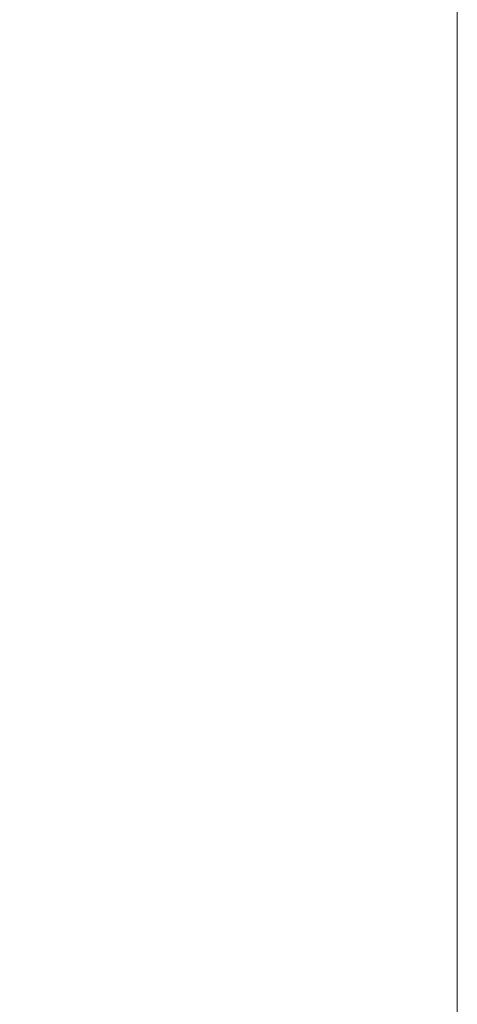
# Model space of a CAD drawing. Header units: inches. Extents: x 10 to 331, y 10 to 212.
# Tile 62 of 145: x 59.65 to 60.66, y 172.38 to 174.66. Entities that reach past the tile are written whole.
import ezdxf

# ---------------------------------------------------------------- set-up
doc = ezdxf.new("R2010")
doc.units = ezdxf.units.IN
doc.header["$LTSCALE"] = 20
doc.header["$MEASUREMENT"] = 0
doc.layers.add('Dimension (ANSI)', color=7, linetype='Continuous', lineweight=5)
doc.styles.add('ROMANS', font='romans.shx')
doc.dimstyles.new('Default (ANSI)', dxfattribs={"dimscale": 20, "dimtxt": 0.065, "dimasz": 0.08, "dimexe": 0.125, "dimexo": 0.0625, "dimgap": 0.031496, "dimtad": 0, "dimtih": 1, "dimtoh": 1, "dimrnd": 1e-08, "dimzin": 0, "dimdsep": 46, "dimtxsty": 'ROMANS', "dimcen": 0.09, "dimdle": 0.393701, "dimclrd": 256, "dimclre": 256, "dimclrt": 256, "dimadec": 0, "dimazin": 0, "dimtfac": 1.538462, "dimtofl": 0, "dimtmove": 0, "dimatfit": 3, "dimfxl": 1, "dimtolj": 1, "dimtzin": 0, "dimlwd": -1, "dimlwe": -1, "dimarcsym": 0})

# ---------------------------------------------------------------- blocks, each defined once
blk = doc.blocks.new('*D12')
at = {"layer": 'Defpoints', "color": 0, "transparency": 16777216}
for p in [(33.225, 185.3676), (60.6626, 185.3676), (60.6626, 170.8333)]:
    blk.add_point(p, dxfattribs=at)
at = {"layer": 'Dimension (ANSI)', "transparency": 16777216}
for p, q in [((33.225, 184.1176), (33.225, 168.3333)), ((60.6626, 184.1176), (60.6626, 168.3333)), ((34.825, 170.8333), (43.4506, 170.8333)), ((59.0626, 170.8333), (49.9724, 170.8333))]:
    blk.add_line(p, q, dxfattribs=at)
for points in [[(34.825, 171.0999), (34.825, 170.5666), (33.225, 170.8333)], [(59.0626, 171.0999), (59.0626, 170.5666), (60.6626, 170.8333)]]:
    blk.add_solid(points, dxfattribs=at)
at = {"layer": 'Dimension (ANSI)', "transparency": 16777216, "insert": (46.7115, 170.8333), "char_height": 1.3, "attachment_point": 5, "style": 'ROMANS'}
blk.add_mtext('\\A1;27.44', dxfattribs=at)

msp = doc.modelspace()

# ---------------------------------------------------------------- dimensions: what is measured, and where the dimension line sits
at = {"layer": 'Dimension (ANSI)'}
dim = msp.add_linear_dim(base=(60.6626, 170.8333), p1=(33.225, 185.3676), p2=(60.6626, 185.3676), dimstyle='Default (ANSI)', override={"dimtih": 0, "dimtoh": 0, "dimdec": 2, "dimtp": 0, "dimtm": 0, "dimtdec": 2, "dimatfit": 1}, dxfattribs=at)
dim.commit()
dim.dimension.update_dxf_attribs({"geometry": '*D12', "text_midpoint": (46.7115, 170.8333), "dimtype": 160})

doc.saveas('drawing.dxf')
